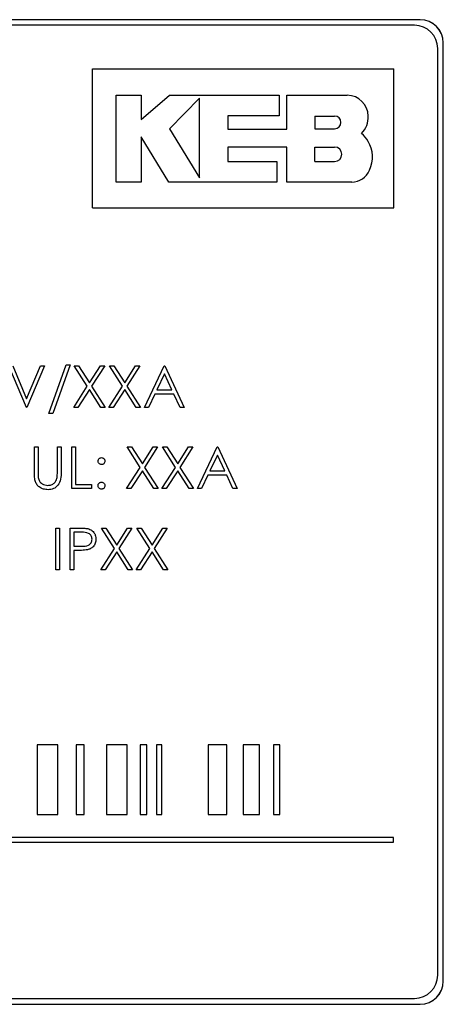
# Paper-space layout 'Blatt3' of a CAD drawing. Header units: millimetres. Extents: x 5 to 418, y 2 to 292.
# Tile 31 of 54: x 89 to 95, y 219 to 234. Entities that reach past the tile are written whole.
import ezdxf

# ---------------------------------------------------------------- set-up
doc = ezdxf.new("R2010")
doc.units = ezdxf.units.MM

psp = doc.layouts.new('Blatt3')

# ---------------------------------------------------------------- linework, layer by layer
at = {"color": 7, "linetype": 'Continuous', "lineweight": 25}
for p, q in [((94.7203, 233.635), (77.8869, 233.635)), ((94.7203, 233.6327), (77.8869, 233.6327)), ((94.6393, 233.554), (77.9726, 233.554)), ((94.9726, 219.8874), (94.9726, 233.2207)), ((95.0513, 219.8017), (95.0513, 233.3017)), ((95.0536, 219.8017), (95.0536, 233.3017)), ((90.0079, 232.9275), (94.3412, 232.9275)), ((90.0079, 230.9275), (90.0079, 232.9275)), ((94.3412, 230.9275), (94.3412, 232.9275)), ((90.3453, 232.5469), (90.706, 232.5469)), ((90.3453, 231.2983), (90.3453, 232.5469)), ((90.706, 232.1971), (91.1164, 232.5469)), ((90.706, 232.5469), (90.706, 232.1971)), ((91.1164, 232.5469), (92.6904, 232.5469)), ((91.5467, 232.5079), (91.1164, 232.0653)), ((91.5467, 231.3582), (91.5467, 232.5079)), ((92.6904, 232.5469), (92.6904, 232.2507)), ((92.8044, 232.5469), (93.672, 232.5469)), ((92.8044, 232.0615), (92.8044, 232.5469)), ((92.6904, 232.2507), (91.955, 232.2507)), ((91.955, 232.2507), (91.955, 232.0615)), ((93.2044, 232.2483), (93.4899, 232.2483)), ((93.2044, 232.2483), (93.2044, 232.0653)), ((91.1164, 232.0653), (91.5467, 231.3582)), ((91.955, 232.0615), (92.8044, 232.0615)), ((93.2044, 232.0653), (93.4899, 232.0653)), ((90.7058, 231.9509), (90.7058, 231.2983)), ((91.1028, 231.2983), (90.7058, 231.9509)), ((91.9552, 231.8033), (91.9552, 231.5942)), ((92.8044, 231.8033), (91.9552, 231.8033)), ((92.8044, 231.2983), (92.8044, 231.8033)), ((93.2044, 231.5942), (93.2044, 231.8033)), ((93.2044, 231.8033), (93.4899, 231.8033)), ((91.9552, 231.5942), (92.661, 231.5942)), ((92.661, 231.5942), (92.661, 231.2983)), ((93.2044, 231.5942), (93.4899, 231.5942)), ((90.7058, 231.2983), (90.3453, 231.2983)), ((92.661, 231.2983), (91.1028, 231.2983)), ((93.7355, 231.2983), (92.8044, 231.2983)), ((90.0079, 230.9275), (94.3412, 230.9275)), ((89.0552, 228.0545), (88.8014, 228.6545)), ((88.8591, 228.6545), (89.0591, 228.1817)), ((89.0591, 228.1817), (89.2591, 228.6545)), ((89.3168, 228.6545), (89.0629, 228.0545)), ((89.2591, 228.6545), (89.3168, 228.6545)), ((89.3783, 227.9699), (89.6293, 228.6699)), ((89.686, 228.6699), (89.435, 227.9699)), ((89.6293, 228.6699), (89.686, 228.6699)), ((89.9319, 228.3605), (89.7437, 228.6545)), ((89.7437, 228.6545), (89.8058, 228.6545)), ((89.8058, 228.6545), (89.9629, 228.4091)), ((89.9629, 228.4091), (90.12, 228.6545)), ((90.1822, 228.6545), (89.9941, 228.3605)), ((90.12, 228.6545), (90.1822, 228.6545)), ((90.4396, 228.3605), (90.2514, 228.6545)), ((90.2514, 228.6545), (90.3135, 228.6545)), ((90.3135, 228.6545), (90.4706, 228.4091)), ((90.4706, 228.4091), (90.6277, 228.6545)), ((90.6899, 228.6545), (90.5018, 228.3605)), ((90.6277, 228.6545), (90.6899, 228.6545)), ((90.7552, 228.0545), (91.0399, 228.6545)), ((91.0399, 228.6545), (91.0475, 228.6545)), ((91.0475, 228.6545), (91.3245, 228.0545)), ((91.0431, 228.5376), (90.9344, 228.3084)), ((91.1489, 228.3084), (91.0431, 228.5376)), ((89.736, 228.0545), (89.9319, 228.3605)), ((89.9629, 228.312), (89.7981, 228.0545)), ((90.1277, 228.0545), (89.9629, 228.312)), ((89.9941, 228.3605), (90.1899, 228.0545)), ((90.2437, 228.0545), (90.4396, 228.3605)), ((90.4706, 228.312), (90.3058, 228.0545)), ((90.6354, 228.0545), (90.4706, 228.312)), ((90.5018, 228.3605), (90.6975, 228.0545)), ((90.9052, 228.2468), (90.814, 228.0545)), ((91.1772, 228.2468), (90.9052, 228.2468)), ((90.9344, 228.3084), (91.1489, 228.3084)), ((91.2659, 228.0545), (91.1772, 228.2468)), ((89.0629, 228.0545), (89.0552, 228.0545)), ((89.435, 227.9699), (89.3783, 227.9699)), ((89.7981, 228.0545), (89.736, 228.0545)), ((90.1899, 228.0545), (90.1277, 228.0545)), ((90.3058, 228.0545), (90.2437, 228.0545)), ((90.6975, 228.0545), (90.6354, 228.0545)), ((90.814, 228.0545), (90.7552, 228.0545)), ((91.3245, 228.0545), (91.2659, 228.0545)), ((89.1706, 227.4878), (89.2245, 227.4878)), ((89.1706, 227.1255), (89.1706, 227.4878)), ((89.2245, 227.4878), (89.2245, 227.1283)), ((89.5014, 227.1283), (89.5014, 227.4878)), ((89.5014, 227.4878), (89.5552, 227.4878)), ((89.5552, 227.4878), (89.5552, 227.1255)), ((89.7091, 227.4878), (89.7629, 227.4878)), ((89.7091, 226.8878), (89.7091, 227.4878)), ((89.7629, 227.4878), (89.7629, 226.9494)), ((90.5052, 227.4878), (90.5674, 227.4878)), ((90.6935, 227.1938), (90.5052, 227.4878)), ((90.5674, 227.4878), (90.7245, 227.2424)), ((90.7245, 227.2424), (90.8816, 227.4878)), ((90.9437, 227.4878), (90.7556, 227.1938)), ((90.8816, 227.4878), (90.9437, 227.4878)), ((91.0129, 227.4878), (91.0751, 227.4878)), ((91.2012, 227.1938), (91.0129, 227.4878)), ((91.0751, 227.4878), (91.2322, 227.2424)), ((91.2322, 227.2424), (91.3893, 227.4878)), ((91.4514, 227.4878), (91.2633, 227.1938)), ((91.3893, 227.4878), (91.4514, 227.4878)), ((91.5168, 226.8878), (91.8014, 227.4878)), ((91.8014, 227.4878), (91.8091, 227.4878)), ((91.8091, 227.4878), (92.086, 226.8878)), ((91.8046, 227.3709), (91.696, 227.1417)), ((91.9104, 227.1417), (91.8046, 227.3709)), ((90.4975, 226.8878), (90.6935, 227.1938)), ((90.7245, 227.1453), (90.5597, 226.8878)), ((90.8893, 226.8878), (90.7245, 227.1453)), ((90.7556, 227.1938), (90.9514, 226.8878)), ((91.0052, 226.8878), (91.2012, 227.1938)), ((91.2322, 227.1453), (91.0674, 226.8878)), ((91.3969, 226.8878), (91.2322, 227.1453)), ((91.2633, 227.1938), (91.4591, 226.8878)), ((91.696, 227.1417), (91.9104, 227.1417)), ((91.6668, 227.0801), (91.5756, 226.8878)), ((91.9388, 227.0801), (91.6668, 227.0801)), ((92.0275, 226.8878), (91.9388, 227.0801)), ((89.9937, 226.8878), (89.7091, 226.8878)), ((89.7629, 226.9494), (89.9937, 226.9494)), ((89.9937, 226.9494), (89.9937, 226.8878)), ((90.5597, 226.8878), (90.4975, 226.8878)), ((90.9514, 226.8878), (90.8893, 226.8878)), ((91.0674, 226.8878), (91.0052, 226.8878)), ((91.4591, 226.8878), (91.3969, 226.8878)), ((91.5756, 226.8878), (91.5168, 226.8878)), ((92.086, 226.8878), (92.0275, 226.8878)), ((89.4783, 226.3212), (89.5322, 226.3212)), ((89.4783, 225.7212), (89.4783, 226.3212)), ((89.5322, 226.3212), (89.5322, 225.7212)), ((89.686, 226.3212), (89.8037, 226.3212)), ((89.686, 225.7212), (89.686, 226.3212)), ((89.8496, 226.2596), (89.7399, 226.2596)), ((89.7399, 226.2596), (89.7399, 226.0596)), ((90.136, 226.3212), (90.1981, 226.3212)), ((90.3242, 226.0272), (90.136, 226.3212)), ((90.1981, 226.3212), (90.3552, 226.0757)), ((90.3552, 226.0757), (90.5123, 226.3212)), ((90.5745, 226.3212), (90.3864, 226.0272)), ((90.5123, 226.3212), (90.5745, 226.3212)), ((90.6437, 226.3212), (90.7058, 226.3212)), ((90.8319, 226.0272), (90.6437, 226.3212)), ((90.7058, 226.3212), (90.8629, 226.0757)), ((90.8629, 226.0757), (91.02, 226.3212)), ((91.0822, 226.3212), (90.8941, 226.0272)), ((91.02, 226.3212), (91.0822, 226.3212)), ((89.7399, 226.0596), (89.8449, 226.0583)), ((89.7828, 225.9981), (89.7399, 225.9981)), ((89.7399, 225.9981), (89.7399, 225.7212)), ((90.1283, 225.7212), (90.3242, 226.0272)), ((90.3552, 225.9786), (90.1905, 225.7212)), ((90.52, 225.7212), (90.3552, 225.9786)), ((90.3864, 226.0272), (90.5822, 225.7212)), ((90.636, 225.7212), (90.8319, 226.0272)), ((90.8629, 225.9786), (90.6981, 225.7212)), ((91.0277, 225.7212), (90.8629, 225.9786)), ((90.8941, 226.0272), (91.0899, 225.7212)), ((89.5322, 225.7212), (89.4783, 225.7212)), ((89.7399, 225.7212), (89.686, 225.7212)), ((90.1905, 225.7212), (90.1283, 225.7212)), ((90.5822, 225.7212), (90.52, 225.7212)), ((90.6981, 225.7212), (90.636, 225.7212)), ((91.0899, 225.7212), (91.0277, 225.7212)), ((89.5057, 223.1996), (89.2089, 223.1996)), ((89.2089, 223.1996), (89.2089, 222.1996)), ((89.5057, 222.1996), (89.5057, 223.1996)), ((89.774, 223.1996), (89.774, 222.1996)), ((89.8845, 223.1996), (89.774, 223.1996)), ((89.8845, 222.1996), (89.8845, 223.1996)), ((90.5074, 223.1996), (90.2101, 223.1996)), ((90.2101, 223.1996), (90.2101, 222.1996)), ((90.5074, 222.1996), (90.5074, 223.1996)), ((90.7878, 223.1996), (90.6929, 223.1996)), ((90.6929, 223.1996), (90.6929, 222.1996)), ((90.7878, 222.1996), (90.7878, 223.1996)), ((91.0058, 223.1996), (90.9265, 223.1996)), ((90.9265, 223.1996), (90.9265, 222.1996)), ((91.0058, 222.1996), (91.0058, 223.1996)), ((91.9402, 223.1996), (91.6705, 223.1996)), ((91.6705, 223.1996), (91.6705, 222.1996)), ((91.9402, 222.1996), (91.9402, 223.1996)), ((92.1725, 223.1996), (92.1725, 222.1996)), ((92.4075, 223.1996), (92.1725, 223.1996)), ((92.4075, 222.1996), (92.4075, 223.1996)), ((92.7034, 223.1996), (92.6086, 223.1996)), ((92.6086, 223.1996), (92.6086, 222.1996)), ((92.7034, 222.1996), (92.7034, 223.1996)), ((89.2089, 222.1996), (89.5057, 222.1996)), ((89.774, 222.1996), (89.8845, 222.1996)), ((90.2101, 222.1996), (90.5074, 222.1996)), ((90.6929, 222.1996), (90.7878, 222.1996)), ((90.9265, 222.1996), (91.0058, 222.1996)), ((91.6705, 222.1996), (91.9402, 222.1996)), ((92.1725, 222.1996), (92.4075, 222.1996)), ((92.6086, 222.1996), (92.7034, 222.1996)), ((94.3371, 221.8663), (77.9592, 221.8663)), ((94.3371, 221.7996), (94.3371, 221.8663)), ((77.9592, 221.7996), (94.3371, 221.7996)), ((77.8869, 219.4707), (94.7203, 219.4707)), ((77.8869, 219.4684), (94.7203, 219.4684)), ((77.9726, 219.554), (94.6393, 219.554))]:
    psp.add_line(p, q, dxfattribs=at)
at = {"color": 7, "linetype": 'Continuous', "lineweight": 18}
for p, q in [((94.7203, 233.6327), (94.7203, 233.635)), ((95.0513, 233.3017), (95.0536, 233.3017)), ((95.0513, 219.8017), (95.0536, 219.8017)), ((94.7203, 219.4707), (94.7203, 219.4684))]:
    psp.add_line(p, q, dxfattribs=at)
at = {"color": 7, "linetype": 'Continuous', "lineweight": 25}
for centre, radius, start, end in [((94.7203, 233.3017), 0.3333, 0, 90), ((94.7203, 233.3017), 0.331, 0, 90), ((94.6393, 233.2207), 0.3333, 0, 90), ((93.672, 232.2473), 0.2996, 0, 90), ((93.4899, 232.1568), 0.0915, 270, 90), ((93.6539, 232.2248), 0.3184, 314.77285, 4.06149), ((93.638, 231.7092), 0.3761, 27.53535, 50.32104), ((93.4899, 231.6987), 0.1046, 270, 90), ((93.5997, 231.6576), 0.4349, 334.55616, 31.23398), ((93.7355, 231.5759), 0.2776, 270, 337.75274), ((94.6393, 219.8874), 0.3333, 270, 0), ((94.7203, 219.8017), 0.331, 270, 0), ((94.7203, 219.8017), 0.3333, 270, 0)]:
    psp.add_arc(centre, radius, start, end, dxfattribs=at)
for points, knots in [([(90.086, 227.284), (90.0869, 227.2913), (90.0887, 227.3061), (90.1023, 227.3223), (90.1187, 227.3324), (90.1302, 227.3335), (90.136, 227.334)], [0, 0, 0, 0, 0.2795852, 0.5594544, 0.7796968, 1, 1, 1, 1]), ([(90.136, 227.234), (90.1286, 227.2349), (90.1139, 227.2366), (90.0976, 227.2502), (90.0875, 227.2666), (90.0865, 227.2782), (90.086, 227.284)], [0, 0, 0, 0, 0.2796468, 0.5592988, 0.7796148, 1, 1, 1, 1]), ([(90.136, 227.334), (90.1434, 227.3332), (90.1582, 227.3315), (90.1744, 227.3177), (90.1846, 227.3014), (90.1855, 227.2898), (90.186, 227.284)], [0, 0, 0, 0, 0.27960164, 0.55921202, 0.77947519, 1, 1, 1, 1]), ([(90.186, 227.284), (90.1852, 227.2766), (90.1835, 227.2618), (90.1698, 227.2456), (90.1534, 227.2355), (90.1418, 227.2345), (90.136, 227.234)], [0, 0, 0, 0, 0.2795175, 0.5593264, 0.7795441, 1, 1, 1, 1]), ([(89.1813, 226.999), (89.1775, 227.0225), (89.1706, 227.0643), (89.1706, 227.1068), (89.1706, 227.1255)], [0, 0, 0, 0, 0.5594986, 1, 1, 1, 1]), ([(89.2245, 227.1283), (89.2244, 227.1134), (89.2243, 227.0868), (89.2261, 227.0602), (89.2269, 227.0485)], [0, 0, 0, 0, 0.5601244, 1, 1, 1, 1]), ([(89.5552, 227.1255), (89.5547, 227.092), (89.5537, 227.0255), (89.5175, 226.937), (89.4477, 226.8809), (89.3951, 226.8753), (89.3688, 226.8725)], [0, 0, 0, 0, 0.2816547, 0.5601107, 0.7800798, 1, 1, 1, 1]), ([(89.4953, 227.0352), (89.4975, 227.0525), (89.5016, 227.0834), (89.5015, 227.1146), (89.5014, 227.1283)], [0, 0, 0, 0, 0.5596244, 1, 1, 1, 1]), ([(89.3688, 226.8725), (89.346, 226.874), (89.3005, 226.8771), (89.2431, 226.9069), (89.201, 226.9489), (89.1879, 226.9823), (89.1813, 226.999)], [0, 0, 0, 0, 0.2802208, 0.5599142, 0.7799519, 1, 1, 1, 1]), ([(89.2269, 227.0485), (89.2307, 227.0302), (89.2383, 226.9936), (89.2897, 226.9464), (89.337, 226.9387), (89.3658, 226.934)], [0, 0, 0, 0, 0.2810568, 0.5608207, 1, 1, 1, 1]), ([(89.3658, 226.934), (89.3824, 226.9358), (89.4154, 226.9393), (89.4554, 226.9647), (89.4827, 226.9981), (89.4911, 227.0228), (89.4953, 227.0352)], [0, 0, 0, 0, 0.2797867, 0.5593768, 0.7795688, 1, 1, 1, 1]), ([(90.086, 226.9301), (90.0869, 226.9375), (90.0886, 226.9523), (90.1022, 226.9686), (90.1186, 226.9786), (90.1302, 226.9796), (90.136, 226.9801)], [0, 0, 0, 0, 0.2795762, 0.5592837, 0.7795524, 1, 1, 1, 1]), ([(90.136, 226.9801), (90.1434, 226.9793), (90.1582, 226.9776), (90.1744, 226.9639), (90.1846, 226.9476), (90.1855, 226.936), (90.186, 226.9301)], [0, 0, 0, 0, 0.2796016, 0.559212, 0.7794752, 1, 1, 1, 1]), ([(90.136, 226.8801), (90.1287, 226.8811), (90.1139, 226.8829), (90.0977, 226.8964), (90.0876, 226.9128), (90.0865, 226.9244), (90.086, 226.9301)], [0, 0, 0, 0, 0.2795812, 0.5591432, 0.7795754, 1, 1, 1, 1]), ([(90.186, 226.9301), (90.1851, 226.9228), (90.1834, 226.908), (90.1697, 226.8918), (90.1534, 226.8817), (90.1418, 226.8807), (90.136, 226.8801)], [0, 0, 0, 0, 0.27946914, 0.55935777, 0.77967393, 1, 1, 1, 1]), ([(89.8037, 226.3212), (89.8293, 226.3213), (89.8751, 226.3214), (89.9204, 226.315), (89.9403, 226.3122)], [0, 0, 0, 0, 0.5603137, 1, 1, 1, 1]), ([(90.0014, 226.16), (89.9987, 226.1772), (89.9946, 226.2031), (89.9725, 226.2302), (89.9301, 226.2606), (89.8854, 226.26), (89.8496, 226.2596)], [0, 0, 0, 0, 0.24896926, 0.37472913, 0.50038299, 1, 1, 1, 1]), ([(89.9403, 226.3122), (89.9586, 226.3056), (89.995, 226.2924), (90.0327, 226.2518), (90.0526, 226.2057), (90.0544, 226.1754), (90.0552, 226.1602)], [0, 0, 0, 0, 0.2797054, 0.5593809, 0.7795086, 1, 1, 1, 1]), ([(89.8449, 226.0583), (89.8815, 226.0582), (89.9272, 226.058), (89.9715, 226.088), (89.9946, 226.1156), (89.9987, 226.1423), (90.0014, 226.16)], [0, 0, 0, 0, 0.4997206, 0.6253498, 0.7510825, 1, 1, 1, 1]), ([(90.0552, 226.1602), (90.0538, 226.1404), (90.051, 226.1009), (90.0209, 226.0528), (89.98, 226.0217), (89.9504, 226.0125), (89.9355, 226.008)], [0, 0, 0, 0, 0.2800989, 0.5593238, 0.7794579, 1, 1, 1, 1]), ([(89.9355, 226.008), (89.9071, 226.0044), (89.8564, 225.998), (89.8053, 225.9981), (89.7828, 225.9981)], [0, 0, 0, 0, 0.55969422, 1, 1, 1, 1])]:
    psp.add_open_spline(points, degree=3, knots=knots, dxfattribs=at)

doc.saveas('drawing.dxf')
